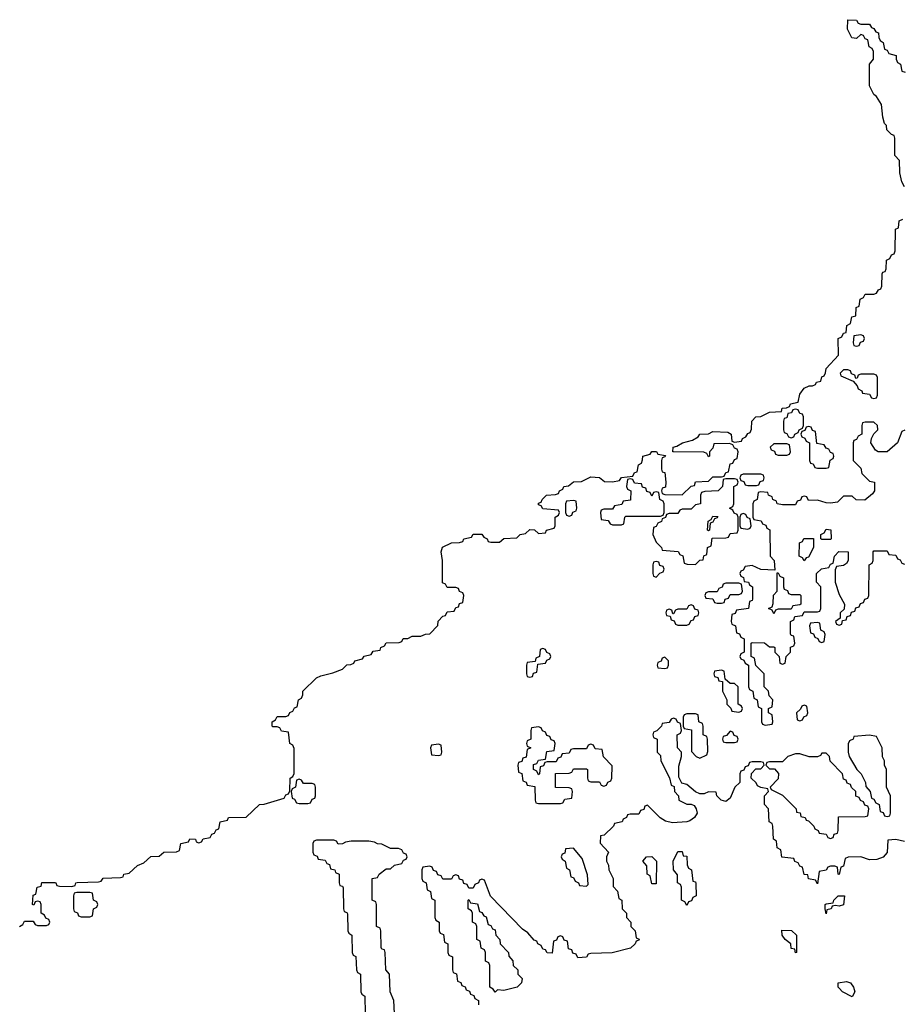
# Model space of a CAD drawing. Header units: inches. Extents: x 2397558 to 2568646, y 256209 to 449595.
# Tile 10 of 85: x 2465648 to 2469700, y 274312 to 278834. Entities that reach past the tile are written whole.
import ezdxf

# ---------------------------------------------------------------- set-up
doc = ezdxf.new("R2010")
doc.units = ezdxf.units.IN
doc.header["$MEASUREMENT"] = 0
doc.layers.add('C4267', color=7, linetype='Continuous')

msp = doc.modelspace()

# ---------------------------------------------------------------- linework, layer by layer
at = {"layer": 'C4267', "color": 6}
for points in [[(2469710, 278066), (2469698, 278090), (2469688, 278130), (2469687.3, 278187.3), (2469666, 278210), (2469666, 278290), (2469662, 278302), (2469650, 278306), (2469628.4, 278328.4), (2469627.3, 278347.3), (2469618, 278358), (2469610, 278386), (2469605.2, 278445.2), (2469581.2, 278481.2), (2469569.3, 278490), (2469549.4, 278530), (2469548.7, 278630), (2469567.3, 278652.7), (2469567.3, 278687.3), (2469562, 278702), (2469548, 278710), (2469542, 278742), (2469530, 278746), (2469522, 278762), (2469510, 278766), (2469490, 278748), (2469468.7, 278750), (2469448.7, 278790), (2469450, 278834), (2469490, 278832), (2469498, 278818), (2469510, 278814), (2469550, 278814), (2469558, 278798), (2469570, 278794), (2469578, 278778), (2469590, 278774), (2469592, 278752), (2469598, 278738), (2469612, 278730), (2469618, 278698), (2469630, 278694), (2469638, 278678), (2469671.3, 278670), (2469672, 278652), (2469678, 278638), (2469692, 278630), (2469698, 278598), (2469712.7, 278592.7)], [(2465646, 274670), (2465662, 274678), (2465670, 274694), (2465710, 274694), (2465718, 274678), (2465730, 274674), (2465770, 274674), (2465782, 274678), (2465786, 274690), (2465782, 274702), (2465767.3, 274707.3), (2465762, 274722), (2465746, 274730), (2465746, 274770), (2465742, 274782), (2465730, 274786), (2465718, 274782), (2465712.7, 274767.3), (2465706, 274770), (2465710, 274814), (2465722, 274818), (2465728, 274850), (2465746, 274854), (2465749.1, 274870.9), (2465808.9, 274871.2), (2465814, 274870), (2465818, 274858), (2465830, 274854), (2465887.3, 274852.7), (2465902, 274858), (2465906, 274870), (2465911.3, 274871.3), (2466010, 274874), (2466022, 274878), (2466030, 274891.3), (2466110, 274894), (2466122, 274898), (2466126, 274910), (2466150, 274914), (2466188, 274950), (2466218, 274962), (2466250, 274991), (2466287.3, 274992.7), (2466310, 275011.3), (2466367.3, 275012.7), (2466382, 275018), (2466388, 275050), (2466422, 275058), (2466428.7, 275071.3), (2466454, 275070), (2466458, 275058), (2466470, 275054), (2466482, 275058), (2466490, 275072), (2466522, 275078), (2466530, 275094), (2466542, 275098), (2466550, 275114), (2466562, 275118), (2466568, 275150), (2466602, 275158), (2466606, 275170), (2466688, 275172), (2466748, 275230), (2466770, 275231), (2466862, 275258), (2466870, 275274), (2466882, 275278), (2466887.3, 275292.7), (2466888.7, 275350), (2466902, 275358), (2466908, 275372), (2466907.3, 275487.3), (2466902, 275502), (2466888, 275510), (2466882, 275562), (2466850, 275566), (2466842, 275582), (2466830, 275586), (2466810, 275586), (2466806, 275590), (2466806, 275610), (2466822, 275618), (2466830, 275634), (2466870, 275634), (2466882, 275638), (2466887.3, 275652.7), (2466902, 275658), (2466910, 275674), (2466922, 275678), (2466928, 275710), (2466942, 275718), (2466947.3, 275732.7), (2466948, 275750), (2467010, 275811), (2467030, 275821), (2467085.6, 275834.4), (2467129.2, 275850.8), (2467150, 275871.3), (2467168, 275872), (2467182, 275878), (2467186, 275890), (2467222, 275898), (2467228.4, 275911.6), (2467262, 275918), (2467270, 275934), (2467302, 275938), (2467306, 275950), (2467322, 275958), (2467330, 275972), (2467390, 275974), (2467402, 275978), (2467408.4, 275991.6), (2467430, 275992), (2467450, 276002), (2467490, 276002), (2467510, 276012), (2467530, 276014), (2467568, 276052), (2467569.1, 276070.9), (2467590, 276094), (2467602, 276098), (2467610, 276114), (2467642, 276118), (2467650, 276134), (2467662, 276138), (2467667.3, 276152.7), (2467682, 276158), (2467686, 276190), (2467682, 276202), (2467667.3, 276207.3), (2467662, 276222), (2467650, 276226), (2467610, 276226), (2467602, 276242), (2467588.4, 276248.4), (2467588.7, 276350), (2467582, 276390), (2467589.2, 276410.8), (2467630, 276432), (2467667.3, 276432.7), (2467682, 276438), (2467686, 276450), (2467722, 276458), (2467730, 276471.3), (2467770, 276471.3), (2467778, 276458), (2467794, 276450), (2467798, 276438), (2467810, 276434), (2467850, 276434), (2467870, 276452), (2467930, 276454), (2467946, 276470), (2467970, 276474), (2467990, 276492), (2468011.6, 276491.6), (2468030, 276474), (2468062, 276478), (2468066, 276490), (2468102, 276498), (2468106, 276510), (2468106, 276550), (2468122, 276558), (2468126, 276570), (2468122, 276582), (2468050, 276588), (2468042, 276602), (2468030, 276606), (2468030, 276614), (2468042, 276618), (2468046, 276630), (2468066, 276650), (2468107.3, 276652.7), (2468122, 276658), (2468126, 276670), (2468142, 276678), (2468146, 276690), (2468167.3, 276692.7), (2468190, 276711.3), (2468227.3, 276712.7), (2468270, 276734), (2468310, 276732), (2468332.7, 276712.7), (2468370, 276712), (2468402, 276718), (2468410, 276732), (2468462, 276738), (2468470, 276754), (2468482, 276758), (2468488, 276790), (2468502, 276798), (2468507.3, 276812.7), (2468508, 276830), (2468542, 276838), (2468550, 276851.3), (2468571.1, 276851.2), (2468578, 276838), (2468612, 276832), (2468610, 276826), (2468598, 276822), (2468594, 276810), (2468594, 276770), (2468598, 276758), (2468610, 276754), (2468614, 276710), (2468612.7, 276687.3), (2468598, 276682), (2468594, 276670), (2468598, 276658), (2468610, 276654), (2468690, 276652), (2468730, 276692), (2468746, 276694), (2468750, 276712), (2468810, 276714), (2468830, 276734), (2468870, 276734), (2468882, 276738), (2468890, 276754), (2468902, 276758), (2468910, 276794), (2468922, 276798), (2468930, 276814), (2468942, 276818), (2468946, 276850), (2468942, 276862), (2468930, 276866), (2468922, 276882), (2468907.3, 276887.3), (2468834, 276886), (2468830, 276866), (2468814, 276850), (2468814, 276830), (2468810, 276826), (2468802, 276842), (2468788, 276848), (2468648.9, 276848.8), (2468646, 276850), (2468648, 276870), (2468665.2, 276874.8), (2468691.3, 276891.3), (2468736.4, 276903.6), (2468762, 276918), (2468770, 276931), (2468810, 276932), (2468830, 276942), (2468899.6, 276939.6), (2468914, 276930), (2468918, 276898), (2468930, 276894), (2468962, 276898), (2468966, 276910), (2468982, 276918), (2468990, 276934), (2469002, 276938), (2469007.3, 276952.7), (2469008.7, 276990), (2469028, 277010), (2469050, 277011.3), (2469090, 277031.3), (2469146, 277034), (2469148, 277050), (2469168.4, 277051.6), (2469182, 277058), (2469186, 277070), (2469222, 277078), (2469230, 277114), (2469250, 277142), (2469272, 277152), (2469288, 277152), (2469302, 277158), (2469306, 277170), (2469326, 277174), (2469330, 277194), (2469342, 277198), (2469348, 277212), (2469350, 277232), (2469407.3, 277292.7), (2469406, 277370), (2469422, 277378), (2469430, 277394), (2469442, 277398), (2469446, 277430), (2469462, 277438), (2469468, 277470), (2469486, 277474), (2469488.4, 277511.6), (2469502, 277518), (2469506, 277550), (2469522, 277558), (2469530, 277574), (2469570, 277574), (2469582, 277578), (2469590, 277594), (2469602, 277598), (2469606, 277610), (2469607.3, 277667.3), (2469610, 277674), (2469622, 277678), (2469626, 277690), (2469628, 277730), (2469642, 277738), (2469650, 277754), (2469662, 277758), (2469667.3, 277772.7), (2469668.4, 277871.6), (2469682, 277878), (2469686, 277910), (2469702, 277918)], [(2469711, 276949), (2469698, 276942), (2469678, 276890), (2469630, 276848.7), (2469589, 276849), (2469577.2, 276857.2), (2469555.3, 276890), (2469558, 276910), (2469568.7, 276931.3), (2469588, 276950), (2469586, 276970), (2469570, 276986), (2469530, 276986), (2469518, 276982), (2469514, 276970), (2469514, 276930), (2469498, 276922), (2469490, 276906), (2469478, 276902), (2469474, 276890), (2469474, 276810), (2469510, 276774), (2469514, 276750), (2469550, 276714), (2469572, 276710), (2469572, 276670), (2469563.6, 276656.4), (2469527.3, 276627.3), (2469488.4, 276628.4), (2469470, 276646), (2469430, 276646), (2469402, 276618), (2469370, 276614), (2469350, 276615.3), (2469310, 276628), (2469270, 276626), (2469262, 276642), (2469250, 276646), (2469238, 276642), (2469232.7, 276627.3), (2469218, 276622), (2469210, 276606), (2469150, 276606), (2469126, 276610), (2469122, 276622), (2469106, 276630), (2469102, 276642), (2469086, 276650), (2469082, 276662), (2469050, 276666), (2469038, 276662), (2469034, 276630), (2469018, 276622), (2469014, 276610), (2469014, 276550), (2469018, 276538), (2469052.7, 276532.7), (2469058, 276518), (2469072.7, 276512.7), (2469078, 276498), (2469091.6, 276491.6), (2469094, 276370), (2469112, 276350), (2469114, 276306), (2469050, 276308.7), (2469010, 276328), (2468978, 276322), (2468970, 276306), (2468958, 276302), (2468954, 276290), (2468958, 276278), (2468971.6, 276271.6), (2468974, 276254), (2468994, 276250), (2468998, 276238), (2469012, 276230), (2469012.7, 276172.7), (2469010, 276166), (2468998, 276162), (2468994, 276130), (2468938, 276122), (2468932.7, 276107.3), (2468918, 276102), (2468914, 276070), (2468918, 276058), (2468934, 276050), (2468938, 276018), (2468952.7, 276012.7), (2468958, 275998), (2468974, 275990), (2468974, 275930), (2468958, 275922), (2468954, 275910), (2468958, 275898), (2468972.7, 275892.7), (2468978, 275878), (2468994, 275870), (2468994, 275770), (2468998, 275758), (2469014, 275750), (2469018, 275718), (2469034, 275710), (2469038, 275678), (2469054, 275670), (2469054, 275610), (2469058, 275598), (2469070, 275594), (2469102, 275598), (2469106, 275610), (2469102, 275642), (2469086, 275650), (2469086, 275670), (2469102, 275678), (2469106, 275710), (2469088, 275728), (2469086, 275750), (2469066, 275770), (2469066, 275830), (2469027.3, 275867.3), (2469022, 275902), (2469006, 275910), (2469006, 275970), (2469010, 275974), (2469067.3, 275972.7), (2469090, 275954), (2469110, 275954), (2469114, 275950), (2469114, 275930), (2469134, 275910), (2469138, 275878), (2469150, 275874), (2469162, 275878), (2469166, 275910), (2469186, 275930), (2469187.3, 275952.7), (2469202, 275958), (2469206, 275970), (2469202, 276002), (2469190, 276006), (2469187.3, 276012.7), (2469186, 276070), (2469202, 276078), (2469207.3, 276092.7), (2469242, 276098), (2469250, 276114), (2469310, 276114), (2469322, 276118), (2469326, 276130), (2469326, 276230), (2469306, 276250), (2469306, 276290), (2469328.4, 276311.6), (2469362, 276318), (2469370, 276334), (2469382, 276338), (2469388, 276370), (2469408.4, 276391.6), (2469452, 276390), (2469452, 276350), (2469443.6, 276336.4), (2469430, 276328), (2469398, 276322), (2469392, 276308), (2469391.3, 276250), (2469410, 276194), (2469434, 276150), (2469432.7, 276127.3), (2469414, 276110), (2469414, 276086), (2469394, 276070), (2469398, 276058), (2469410, 276054), (2469422, 276058), (2469426, 276074), (2469442, 276078), (2469447.3, 276092.7), (2469462, 276098), (2469467.3, 276112.7), (2469482, 276118), (2469487.3, 276132.7), (2469502, 276138), (2469507.3, 276152.7), (2469522, 276158), (2469527.3, 276172.7), (2469542, 276178), (2469546, 276190), (2469548, 276330), (2469562, 276338), (2469566, 276350), (2469566, 276390), (2469570, 276394), (2469630, 276394), (2469638, 276378), (2469670, 276374), (2469678, 276358), (2469690, 276354), (2469698, 276338), (2469710, 276334)], [(2469710, 275059), (2469670, 275068.7), (2469634, 275066), (2469630.9, 275009.1), (2469612.7, 274987.3), (2469583.6, 274976.4), (2469550, 274975.3), (2469510, 274988.7), (2469452, 274988), (2469438, 274982), (2469430, 274946), (2469418, 274942), (2469410, 274908.7), (2469406, 274910), (2469402, 274942), (2469390, 274946), (2469370, 274946), (2469358, 274942), (2469350, 274928), (2469318, 274922), (2469310, 274866), (2469302, 274882), (2469270, 274888), (2469266, 274906), (2469248.9, 274908.8), (2469242, 274942), (2469230, 274946), (2469222, 274962), (2469207.3, 274967.3), (2469202, 274982), (2469147.3, 274987.3), (2469142, 275022), (2469126, 275030), (2469122, 275062), (2469108, 275070), (2469106, 275130), (2469102, 275142), (2469088, 275150), (2469086, 275210), (2469068, 275230), (2469068, 275270), (2469086, 275290), (2469082, 275302), (2469050, 275308), (2469035.3, 275315.3), (2469028.4, 275328.4), (2469006, 275350), (2469007.3, 275372.7), (2469027.3, 275392.7), (2469050, 275394), (2469066, 275410), (2469062, 275422), (2469050, 275426), (2469010, 275426), (2468998, 275422), (2468992.7, 275407.3), (2468978, 275402), (2468972.7, 275387.3), (2468958, 275382), (2468954, 275370), (2468954, 275330), (2468931, 275309), (2468910, 275258), (2468890, 275244), (2468868.9, 275248.8), (2468848, 275270), (2468846, 275286), (2468810, 275288), (2468790, 275278), (2468770, 275278), (2468750, 275288), (2468710, 275322), (2468688, 275328), (2468674.6, 275354.6), (2468674, 275406), (2468686, 275450), (2468686, 275470), (2468668, 275490), (2468666, 275550), (2468682, 275558), (2468686, 275570), (2468682, 275602), (2468667.3, 275607.3), (2468662, 275622), (2468650, 275626), (2468638, 275622), (2468630, 275606), (2468598, 275602), (2468594, 275590), (2468572.7, 275567.3), (2468558, 275562), (2468554, 275550), (2468558, 275538), (2468574, 275530), (2468574, 275470), (2468590, 275454), (2468592, 275430), (2468631.6, 275351.6), (2468638, 275318), (2468652.7, 275312.7), (2468654, 275290), (2468672, 275270), (2468674, 275250), (2468710, 275231.3), (2468731.1, 275231.2), (2468744.7, 275224.7), (2468754, 275210), (2468758, 275190), (2468746, 275170), (2468725.2, 275154.8), (2468710.5, 275149.5), (2468644.7, 275144.7), (2468613.2, 275153.2), (2468588, 275168), (2468530, 275226), (2468518, 275222), (2468512.7, 275207.3), (2468498, 275202), (2468490, 275186), (2468450, 275186), (2468438, 275182), (2468434, 275170), (2468418, 275162), (2468414, 275150), (2468378, 275142), (2468374, 275130), (2468331.1, 275088.8), (2468314, 275086), (2468312.7, 275052.7), (2468351.1, 275011.2), (2468342, 274990), (2468342, 274970), (2468351.1, 274951.2), (2468352, 274930), (2468372, 274890), (2468372.7, 274852.7), (2468391.6, 274831.6), (2468398, 274798), (2468412, 274790), (2468414, 274750), (2468434, 274730), (2468434, 274710), (2468454, 274690), (2468454, 274670), (2468474, 274650), (2468478, 274618), (2468491.6, 274611.6), (2468490, 274606), (2468478, 274602), (2468474, 274590), (2468452, 274570), (2468368.4, 274548.4), (2468270, 274546), (2468258, 274542), (2468250, 274528), (2468210, 274526), (2468202, 274542), (2468187.3, 274547.3), (2468182, 274562), (2468167.3, 274567.3), (2468162, 274602), (2468147.3, 274607.3), (2468142, 274622), (2468130, 274626), (2468118, 274622), (2468112.7, 274607.3), (2468098, 274602), (2468092.7, 274547.3), (2468070, 274548), (2468062, 274562), (2468050, 274566), (2468042, 274582), (2468026, 274590), (2468022, 274602), (2468010, 274606), (2467980.4, 274640.4), (2467956.4, 274656.4), (2467809.2, 274809.2), (2467782, 274882), (2467770, 274886), (2467758, 274882), (2467754, 274870), (2467738, 274862), (2467730, 274846), (2467710, 274846), (2467702, 274862), (2467687.3, 274867.3), (2467682, 274882), (2467667.3, 274887.3), (2467662, 274902), (2467650, 274906), (2467638, 274902), (2467630, 274886), (2467590, 274886), (2467582, 274902), (2467567.3, 274907.3), (2467562, 274922), (2467547.3, 274927.3), (2467542, 274942), (2467530, 274946), (2467498, 274942), (2467494, 274930), (2467494, 274890), (2467498, 274878), (2467514, 274870), (2467518, 274838), (2467534, 274830), (2467538, 274798), (2467554, 274790), (2467554, 274710), (2467558, 274698), (2467574, 274690), (2467574, 274650), (2467578, 274638), (2467592.7, 274632.7), (2467598, 274598), (2467614, 274590), (2467614, 274550), (2467618, 274538), (2467634, 274530), (2467634, 274470), (2467638, 274458), (2467652.7, 274452.7), (2467658, 274418), (2467672.7, 274412.7), (2467678, 274398), (2467692.7, 274392.7), (2467698, 274378), (2467712.7, 274372.7), (2467718, 274358), (2467732.7, 274352.7), (2467738, 274338), (2467754, 274330), (2467754, 274310)], [(2467368, 274270), (2467366, 274330), (2467348, 274370), (2467346, 274450), (2467328, 274470), (2467326, 274550), (2467322, 274562), (2467310, 274566), (2467307.3, 274572.7), (2467306, 274650), (2467302, 274662), (2467286, 274670), (2467286, 274770), (2467282, 274782), (2467266, 274790), (2467266, 274890), (2467290, 274894), (2467298, 274910), (2467330, 274934), (2467350, 274934), (2467368.4, 274951.6), (2467402, 274958), (2467410, 274974), (2467422, 274978), (2467426, 274990), (2467422, 275002), (2467410, 275006), (2467402, 275022), (2467387.3, 275027.3), (2467350, 275028), (2467310, 275048), (2467290, 275048.7), (2467276.4, 275056.4), (2467250, 275062), (2467170, 275062), (2467143.6, 275056.4), (2467130, 275048.7), (2467110, 275048), (2467102, 275062), (2467090, 275066), (2467010, 275066), (2466998, 275062), (2466994, 275050), (2466994, 275010), (2466998, 274998), (2467012.7, 274992.7), (2467018, 274978), (2467050, 274974), (2467058, 274958), (2467070, 274954), (2467074, 274934), (2467094, 274930), (2467098, 274918), (2467114, 274910), (2467114, 274870), (2467118, 274858), (2467130, 274854), (2467132.7, 274847.3), (2467134, 274750), (2467138, 274738), (2467150, 274734), (2467152.7, 274727.3), (2467154, 274650), (2467158, 274638), (2467172, 274630), (2467174, 274550), (2467178, 274538), (2467191.6, 274531.6), (2467194, 274470), (2467198, 274458), (2467212, 274450), (2467214, 274370), (2467218, 274358), (2467232, 274350), (2467234, 274270)]]:
    msp.add_lwpolyline(points, dxfattribs=at)
for points in [[(2469510, 277386), (2469478, 277382), (2469474, 277350), (2469478, 277338), (2469490, 277334), (2469502, 277338), (2469507.3, 277352.7), (2469522, 277358), (2469526, 277370), (2469522, 277382)], [(2469450, 277226), (2469430, 277226), (2469414, 277210), (2469418, 277198), (2469474, 277174), (2469492.7, 277152.7), (2469498, 277138), (2469514, 277130), (2469518, 277118), (2469550, 277114), (2469558, 277098), (2469570, 277094), (2469582, 277098), (2469586, 277110), (2469586, 277190), (2469582, 277202), (2469570, 277206), (2469510, 277206), (2469498, 277202), (2469492.7, 277187.3), (2469486, 277186), (2469482, 277202), (2469467.3, 277207.3), (2469462, 277222)], [(2469210, 277046), (2469198, 277042), (2469191.6, 277028.4), (2469174, 277026), (2469170, 277006), (2469158, 277002), (2469154, 276990), (2469154, 276950), (2469158, 276938), (2469170, 276934), (2469178, 276918), (2469190, 276914), (2469202, 276918), (2469206, 276930), (2469222, 276938), (2469226, 276950), (2469242, 276958), (2469246, 276970), (2469246, 277010), (2469242, 277022), (2469230, 277026), (2469222, 277042)], [(2469270, 276966), (2469258, 276962), (2469252.7, 276947.3), (2469238, 276942), (2469234, 276930), (2469238, 276918), (2469252.7, 276912.7), (2469258, 276898), (2469274, 276890), (2469274, 276810), (2469278, 276798), (2469290, 276794), (2469298, 276778), (2469310, 276774), (2469350, 276774), (2469362, 276778), (2469368.4, 276811.6), (2469382, 276818), (2469386, 276830), (2469382, 276842), (2469370, 276846), (2469362, 276862), (2469350, 276866), (2469342, 276882), (2469307.3, 276887.3), (2469302, 276942), (2469287.3, 276947.3), (2469282, 276962)], [(2469170, 276886), (2469110, 276886), (2469094, 276870), (2469098, 276858), (2469112.7, 276852.7), (2469118, 276838), (2469130, 276834), (2469170, 276834), (2469182, 276838), (2469186, 276850), (2469182, 276882)], [(2468450, 276726), (2468438, 276722), (2468434, 276690), (2468438, 276678), (2468454, 276670), (2468452.7, 276627.3), (2468418, 276622), (2468412.7, 276607.3), (2468378, 276602), (2468370, 276586), (2468330, 276586), (2468318, 276582), (2468314, 276570), (2468318, 276538), (2468350, 276534), (2468358, 276518), (2468370, 276514), (2468410, 276514), (2468422, 276518), (2468426, 276550), (2468430, 276554), (2468590, 276554), (2468602, 276558), (2468606, 276570), (2468606, 276610), (2468602, 276622), (2468586, 276630), (2468582, 276662), (2468570, 276666), (2468558, 276662), (2468550, 276646), (2468542, 276662), (2468527.3, 276667.3), (2468522, 276682), (2468507.3, 276687.3), (2468502, 276702), (2468470, 276706), (2468462, 276722)], [(2468930, 276726), (2468890, 276726), (2468878, 276722), (2468874, 276690), (2468854, 276670), (2468792.7, 276667.3), (2468778, 276662), (2468774, 276650), (2468774, 276610), (2468750, 276606), (2468730, 276586), (2468690, 276586), (2468678, 276582), (2468670, 276566), (2468630, 276566), (2468618, 276562), (2468612.7, 276547.3), (2468598, 276542), (2468594, 276530), (2468578, 276522), (2468570, 276506), (2468558, 276502), (2468554, 276470), (2468570, 276434), (2468594, 276410), (2468598, 276398), (2468671.6, 276391.6), (2468678, 276378), (2468691.6, 276371.6), (2468698, 276338), (2468712.7, 276332.7), (2468750, 276332), (2468770, 276352), (2468786, 276354), (2468788.4, 276371.6), (2468802, 276378), (2468806, 276410), (2468822, 276418), (2468827.3, 276452.7), (2468890, 276454), (2468902, 276458), (2468910, 276474), (2468942, 276478), (2468946, 276490), (2468946, 276550), (2468942, 276562), (2468927.3, 276567.3), (2468922, 276582), (2468906, 276590), (2468922, 276598), (2468926, 276610), (2468926, 276690), (2468942, 276698), (2468946, 276710), (2468942, 276722)], [(2469050, 276746), (2468970, 276746), (2468958, 276742), (2468954, 276730), (2468958, 276718), (2468972.7, 276712.7), (2468978, 276698), (2468990, 276694), (2469030, 276694), (2469042, 276698), (2469047.3, 276712.7), (2469062, 276718), (2469066, 276730), (2469062, 276742)], [(2468190, 276626), (2468158, 276622), (2468154, 276610), (2468154, 276570), (2468158, 276558), (2468170, 276554), (2468182, 276558), (2468187.3, 276572.7), (2468202, 276578), (2468206, 276590), (2468202, 276622)], [(2468970, 276566), (2468958, 276562), (2468954, 276550), (2468954, 276510), (2468958, 276498), (2468990, 276494), (2469002, 276498), (2469006, 276510), (2469002, 276542), (2468987.3, 276547.3), (2468982, 276562)], [(2468810, 276486), (2468806, 276490), (2468808.4, 276531.6), (2468822, 276538), (2468830, 276554), (2468852.7, 276552.7), (2468850, 276546), (2468838, 276542), (2468830, 276526), (2468818, 276522), (2468814, 276490)], [(2469330, 276446), (2469326, 276450), (2469326, 276470), (2469342, 276478), (2469350, 276494), (2469371.6, 276491.6), (2469374, 276450), (2469370, 276446)], [(2469250, 276348), (2469242, 276362), (2469226, 276370), (2469228.4, 276431.6), (2469242, 276438), (2469248, 276452), (2469292, 276452), (2469292, 276410), (2469270, 276366), (2469258, 276362)], [(2468570, 276346), (2468558, 276342), (2468554, 276330), (2468554, 276290), (2468558, 276278), (2468570, 276274), (2468587.3, 276292.7), (2468602, 276298), (2468606, 276310), (2468602, 276322), (2468587.3, 276327.3), (2468582, 276342)], [(2469190, 276194), (2469230, 276194), (2469234, 276190), (2469234, 276150), (2469230, 276146), (2469198, 276142), (2469190, 276126), (2469130, 276126), (2469118, 276122), (2469110, 276106), (2469102, 276122), (2469086, 276130), (2469102, 276138), (2469107.3, 276152.7), (2469108.4, 276191.6), (2469126, 276210), (2469126, 276294), (2469130, 276294), (2469138, 276278), (2469154, 276270), (2469154, 276230), (2469158, 276218), (2469172.7, 276212.7), (2469178, 276198)], [(2468950, 276246), (2468890, 276246), (2468878, 276242), (2468872.7, 276227.3), (2468858, 276222), (2468850, 276206), (2468810, 276206), (2468798, 276202), (2468794, 276190), (2468798, 276178), (2468830, 276174), (2468838, 276158), (2468850, 276154), (2468870, 276154), (2468882, 276158), (2468887.3, 276172.7), (2468902, 276178), (2468910, 276194), (2468950, 276194), (2468962, 276198), (2468966, 276210), (2468962, 276242)], [(2468730, 276146), (2468718, 276142), (2468710, 276126), (2468670, 276126), (2468658, 276122), (2468650, 276106), (2468646, 276106), (2468642, 276122), (2468630, 276126), (2468618, 276122), (2468614, 276110), (2468618, 276098), (2468634, 276094), (2468638, 276078), (2468652.7, 276072.7), (2468658, 276058), (2468670, 276054), (2468710, 276054), (2468722, 276058), (2468730, 276074), (2468742, 276078), (2468747.3, 276092.7), (2468762, 276098), (2468766, 276110), (2468762, 276122), (2468747.3, 276127.3), (2468742, 276142)], [(2469310, 276066), (2469278, 276062), (2469274, 276050), (2469278, 276018), (2469292.7, 276012.7), (2469298, 275998), (2469312.7, 275992.7), (2469318, 275978), (2469330, 275974), (2469342, 275978), (2469346, 276010), (2469342, 276022), (2469326, 276030), (2469322, 276062)], [(2468050, 275946), (2468038, 275942), (2468034, 275910), (2468018, 275902), (2468014, 275886), (2467978, 275882), (2467974, 275870), (2467974, 275830), (2467978, 275818), (2467990, 275814), (2468002, 275818), (2468007.3, 275832.7), (2468022, 275838), (2468026, 275874), (2468062, 275878), (2468067.3, 275892.7), (2468082, 275898), (2468086, 275910), (2468082, 275922), (2468067.3, 275927.3), (2468062, 275942)], [(2468610, 275906), (2468598, 275902), (2468592.7, 275887.3), (2468578, 275882), (2468574, 275870), (2468578, 275858), (2468610, 275854), (2468622, 275858), (2468626, 275870), (2468626, 275890)], [(2468870, 275846), (2468838, 275842), (2468834, 275830), (2468838, 275818), (2468852.7, 275812.7), (2468858, 275798), (2468874, 275794), (2468874, 275750), (2468894, 275710), (2468894, 275690), (2468912.7, 275672.7), (2468918, 275658), (2468950, 275654), (2468962, 275658), (2468966, 275670), (2468962, 275682), (2468946, 275690), (2468946, 275770), (2468930, 275786), (2468910, 275786), (2468886, 275806), (2468882, 275842)], [(2469250, 275686), (2469238, 275682), (2469232.7, 275667.3), (2469214, 275650), (2469218, 275618), (2469230, 275614), (2469242, 275618), (2469247.3, 275632.7), (2469262, 275638), (2469266, 275650), (2469262, 275682)], [(2468750, 275646), (2468710, 275646), (2468698, 275642), (2468694, 275630), (2468694, 275590), (2468698, 275578), (2468732.7, 275572.7), (2468732.7, 275472.7), (2468754, 275450), (2468770, 275442), (2468802, 275458), (2468807.3, 275472.7), (2468806, 275530), (2468802, 275542), (2468786, 275550), (2468786, 275590), (2468782, 275602), (2468766, 275610), (2468762, 275642)], [(2468030, 275586), (2467998, 275582), (2467994, 275570), (2467994, 275530), (2467978, 275522), (2467974, 275510), (2467978, 275498), (2467994, 275490), (2467978, 275482), (2467972.7, 275447.3), (2467958, 275442), (2467952.7, 275427.3), (2467938, 275422), (2467934, 275410), (2467938, 275378), (2467952.7, 275372.7), (2467958, 275338), (2467972.7, 275332.7), (2467978, 275318), (2468012.7, 275312.7), (2468014, 275250), (2468018, 275238), (2468030, 275234), (2468130, 275234), (2468142, 275238), (2468150, 275254), (2468182, 275258), (2468186, 275290), (2468182, 275302), (2468170, 275306), (2468107.3, 275307.3), (2468107.3, 275372.7), (2468170, 275374), (2468182, 275378), (2468190, 275394), (2468250, 275394), (2468254, 275390), (2468254, 275350), (2468258, 275338), (2468270, 275334), (2468310, 275334), (2468318, 275318), (2468330, 275314), (2468342, 275318), (2468347.3, 275332.7), (2468362, 275338), (2468366, 275350), (2468367.3, 275407.3), (2468328.4, 275448.4), (2468322, 275482), (2468290, 275486), (2468282, 275502), (2468270, 275506), (2468258, 275502), (2468250, 275486), (2468190, 275486), (2468178, 275482), (2468170, 275466), (2468138, 275462), (2468132.7, 275447.3), (2468118, 275442), (2468110, 275426), (2468070, 275426), (2468058, 275422), (2468052.7, 275407.3), (2468038, 275402), (2468034, 275370), (2468030, 275366), (2468022, 275382), (2468006, 275390), (2468007.3, 275412.7), (2468022, 275418), (2468030, 275434), (2468062, 275438), (2468067.3, 275472.7), (2468102, 275478), (2468106, 275510), (2468102, 275522), (2468087.3, 275527.3), (2468082, 275542), (2468067.3, 275547.3), (2468062, 275562), (2468047.3, 275567.3), (2468042, 275582)], [(2468910, 275566), (2468892.7, 275547.3), (2468878, 275542), (2468874, 275530), (2468878, 275518), (2468890, 275514), (2468930, 275514), (2468942, 275518), (2468946, 275530), (2468942, 275542), (2468927.3, 275547.3), (2468922, 275562)], [(2469550, 275548), (2469478, 275542), (2469474, 275530), (2469458, 275522), (2469452, 275508), (2469451, 275470), (2469456, 275450), (2469491.3, 275390), (2469511, 275370), (2469531.3, 275330), (2469532, 275312), (2469552, 275290), (2469558, 275258), (2469570, 275254), (2469578, 275238), (2469594, 275230), (2469598, 275198), (2469612.7, 275192.7), (2469618, 275178), (2469630, 275174), (2469642, 275178), (2469646, 275190), (2469646, 275270), (2469628, 275310), (2469628, 275390), (2469618, 275410), (2469618, 275430), (2469608.9, 275448.8), (2469608, 275490), (2469582, 275542)], [(2467570, 275506), (2467538, 275502), (2467534, 275490), (2467538, 275458), (2467570, 275454), (2467582, 275458), (2467586, 275470), (2467582, 275502)], [(2469350, 275466), (2469330, 275466), (2469324.7, 275455.3), (2469310, 275448), (2469271.6, 275448.4), (2469230, 275462), (2469210, 275462), (2469174, 275450), (2469150, 275426), (2469090, 275426), (2469078, 275422), (2469074, 275410), (2469090, 275394), (2469112.7, 275392.7), (2469132, 275372), (2469130, 275348), (2469094, 275310), (2469098, 275298), (2469150, 275272), (2469212, 275210), (2469214, 275194), (2469231.1, 275191.2), (2469234, 275174), (2469254, 275170), (2469258, 275158), (2469270, 275154), (2469294, 275130), (2469298, 275118), (2469314, 275110), (2469318, 275098), (2469350, 275094), (2469358, 275078), (2469370, 275074), (2469382, 275078), (2469387.3, 275092.7), (2469402, 275098), (2469406, 275110), (2469407.3, 275172.7), (2469530, 275174), (2469542, 275178), (2469546, 275210), (2469542, 275222), (2469527.3, 275227.3), (2469522, 275242), (2469507.3, 275247.3), (2469502, 275262), (2469487.3, 275267.3), (2469486, 275290), (2469467.3, 275307.3), (2469462, 275322), (2469447.3, 275327.3), (2469442, 275342), (2469430, 275346), (2469426, 275370), (2469368.9, 275428.8), (2469366, 275450)], [(2466930, 275346), (2466918, 275342), (2466914, 275310), (2466898, 275302), (2466894, 275290), (2466898, 275258), (2466910, 275254), (2466918, 275238), (2466930, 275234), (2466970, 275234), (2466982, 275238), (2466990, 275254), (2467002, 275258), (2467006, 275270), (2467006, 275310), (2467002, 275322), (2466990, 275326), (2466950, 275326), (2466942, 275342)], [(2468190, 275028.7), (2468154, 275026), (2468150, 275006), (2468138, 275002), (2468134, 274990), (2468138, 274978), (2468152, 274970), (2468158, 274938), (2468172, 274930), (2468178, 274898), (2468190, 274894), (2468198, 274878), (2468214, 274870), (2468218, 274858), (2468250, 274854), (2468258, 274862), (2468254, 274906), (2468230, 274982)], [(2468550, 274866), (2468542, 274902), (2468528, 274910), (2468527.3, 274947.3), (2468508, 274970), (2468526, 274990), (2468550.7, 274990.7), (2468571.3, 274970), (2468570, 274866)], [(2468710, 274766), (2468702, 274782), (2468686, 274790), (2468686, 274850), (2468682, 274862), (2468668, 274870), (2468667.3, 274907.3), (2468648.7, 274930), (2468648, 274970), (2468670, 275014), (2468690, 275014), (2468694, 274994), (2468710, 274992), (2468712.7, 274952.7), (2468718, 274938), (2468732, 274930), (2468738, 274878), (2468750, 274874), (2468752.7, 274867.3), (2468754, 274810), (2468738, 274802), (2468732.7, 274787.3), (2468718, 274782)], [(2465970, 274826), (2465910, 274826), (2465898, 274822), (2465894, 274810), (2465894, 274750), (2465898, 274738), (2465912.7, 274732.7), (2465918, 274718), (2465930, 274714), (2465970, 274714), (2465982, 274718), (2465986, 274750), (2466002, 274758), (2466006, 274770), (2466002, 274782), (2465986, 274790), (2465982, 274822)], [(2469410, 274762), (2469394, 274766), (2469378, 274762), (2469374, 274750), (2469354, 274746), (2469350, 274728), (2469346, 274750), (2469346, 274770), (2469350, 274774), (2469382, 274778), (2469386, 274790), (2469406, 274810), (2469434, 274810), (2469430, 274769.2)], [(2467870, 274375.3), (2467842, 274378), (2467830, 274368), (2467822, 274382), (2467806, 274390), (2467806, 274490), (2467802, 274502), (2467786, 274510), (2467786, 274550), (2467782, 274562), (2467766, 274570), (2467762, 274602), (2467746, 274610), (2467746, 274670), (2467742, 274682), (2467726, 274690), (2467726, 274730), (2467722, 274742), (2467706, 274750), (2467706, 274790), (2467710, 274794), (2467718, 274778), (2467750, 274774), (2467758, 274738), (2467770, 274734), (2467778, 274718), (2467790, 274714), (2467798, 274678), (2467810, 274674), (2467818, 274658), (2467830, 274654), (2467834, 274630), (2467852, 274610), (2467854, 274590), (2467892, 274550), (2467892.7, 274532.7), (2467911.6, 274511.6), (2467914, 274490), (2467934, 274470), (2467934, 274450), (2467954, 274430), (2467952, 274410), (2467932, 274390)], [(2469210, 274548.7), (2469206, 274566), (2469190, 274568), (2469188, 274590), (2469162, 274610), (2469148.7, 274630), (2469147.3, 274652.7), (2469190.8, 274650.8), (2469214, 274630), (2469214, 274550)], [(2469470, 274346), (2469426, 274370), (2469410, 274386), (2469406, 274390), (2469406, 274410), (2469444, 274416), (2469462, 274410), (2469476, 274390), (2469482, 274370)]]:
    msp.add_lwpolyline(points, close=True, dxfattribs=at)

doc.saveas('drawing.dxf')
